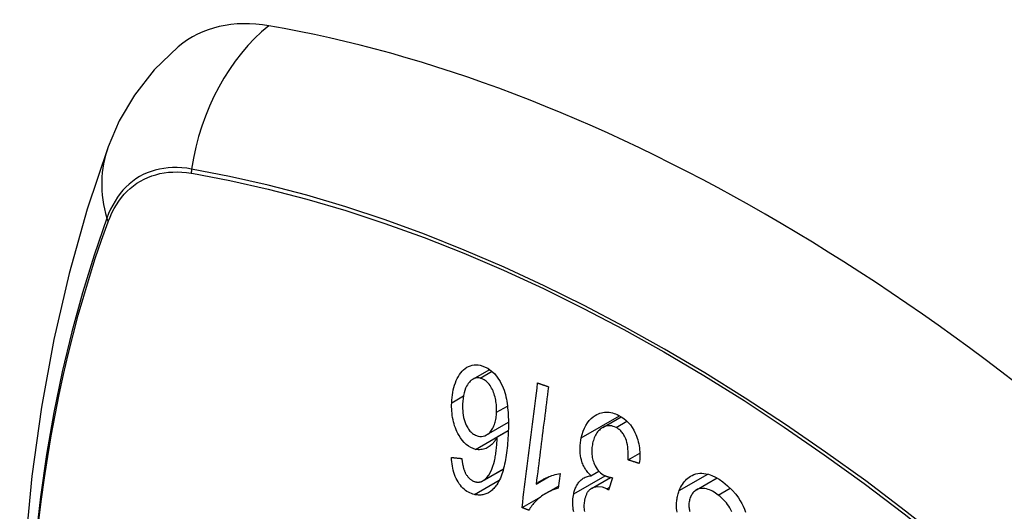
# Model space of a CAD drawing. Header units: inches. Extents: x 435.6 to 512.6, y 167.3 to 237.6.
# Tile 22 of 115: x 436.085 to 436.687, y 223.944 to 224.245. Entities that reach past the tile are written whole.
import ezdxf

# ---------------------------------------------------------------- set-up
doc = ezdxf.new("R2010")
doc.units = ezdxf.units.IN
doc.header["$MEASUREMENT"] = 0
doc.layers.add('Visible Edges(ANSI)', color=7, linetype='Continuous', lineweight=25)
doc.layers.add('Visible Tangent Edges(ANSI)', color=7, linetype='Continuous', lineweight=25)

msp = doc.modelspace()

# ---------------------------------------------------------------- linework, layer by layer
at = {"layer": 'Visible Edges(ANSI)'}
for p, q in [((436.36218, 224.02501), (436.37256, 224.03099)), ((436.37055, 223.991), (436.38391, 223.99869)), ((436.44149, 223.99549), (436.45286, 224.00204)), ((436.37715, 223.98975), (436.38385, 223.99361)), ((436.45697, 223.97572), (436.46419, 223.97988)), ((436.36836, 223.96294), (436.38088, 223.97015)), ((436.41543, 223.96744), (436.41428, 223.9584)), ((436.43435, 223.96608), (436.43916, 223.96884)), ((436.40086, 223.96098), (436.40838, 223.96532)), ((436.43461, 223.95831), (436.44629, 223.96504)), ((436.44746, 223.96485), (436.44504, 223.95732)), ((436.49882, 223.95743), (436.51143, 223.9647)), ((436.40703, 223.95539), (436.41444, 223.95965)), ((436.39223, 223.94658), (436.4038, 223.95324))]:
    msp.add_line(p, q, dxfattribs=at)
at = {"layer": 'Visible Edges(ANSI)', "flags": 128}
for points in [[(436.18228, 224.22798), (436.16759, 224.21385), (436.15561, 224.1985), (436.14631, 224.18266), (436.13948, 224.16687)], [(436.13948, 224.16687), (436.12664, 224.12876), (436.11559, 224.08952), (436.10629, 224.04923), (436.09874, 224.00796), (436.0929, 223.96577), (436.08875, 223.92273), (436.08628, 223.87889), (436.08546, 223.83431), (436.08627, 223.78907), (436.0887, 223.74321), (436.09272, 223.69682), (436.09832, 223.64994), (436.10546, 223.60265), (436.11414, 223.55502), (436.12433, 223.5071), (436.13601, 223.45898)], [(436.34928, 224.01067), (436.34936, 224.01228), (436.3495, 224.01385), (436.34969, 224.01541), (436.34993, 224.01694), (436.35024, 224.01844), (436.35061, 224.01992), (436.35103, 224.02137), (436.35152, 224.02279), (436.35208, 224.02417), (436.35268, 224.02548), (436.35335, 224.02672), (436.35406, 224.02788), (436.35484, 224.02895), (436.35567, 224.02992), (436.35656, 224.0308), (436.35751, 224.03158), (436.35852, 224.03225), (436.35958, 224.03281), (436.36071, 224.03326), (436.36188, 224.03357), (436.36308, 224.03375), (436.36429, 224.03379), (436.36551, 224.03371), (436.36675, 224.03351)], [(436.36675, 224.03351), (436.37135, 224.03175), (436.37554, 224.02835), (436.37893, 224.02359), (436.38076, 224.01973), (436.38129, 224.01826), (436.3817, 224.01695), (436.38206, 224.01562), (436.38238, 224.01427), (436.38266, 224.01291), (436.38291, 224.01154), (436.38312, 224.01017), (436.3833, 224.00881), (436.38346, 224.00743), (436.38359, 224.00603), (436.3837, 224.00463), (436.38378, 224.00322), (436.38384, 224.00181), (436.38389, 224.00039), (436.38391, 223.99898), (436.38392, 223.99758), (436.38391, 223.99618), (436.38389, 223.99479), (436.38385, 223.99342), (436.3838, 223.99206)], [(436.36661, 224.02568), (436.36606, 224.02578), (436.36551, 224.02583), (436.36497, 224.02583), (436.36443, 224.02578), (436.3639, 224.02569), (436.36337, 224.02554), (436.36285, 224.02535), (436.36235, 224.02511), (436.36186, 224.02482), (436.36139, 224.02449), (436.36094, 224.02412), (436.36051, 224.02371), (436.36009, 224.02327), (436.35969, 224.0228), (436.35931, 224.02229), (436.35885, 224.02163), (436.35833, 224.02073), (436.35779, 224.01959), (436.35726, 224.01818), (436.3568, 224.01661), (436.35646, 224.01496), (436.3562, 224.01327), (436.35603, 224.01154), (436.35593, 224.00979)], [(436.37672, 224.0048), (436.37674, 224.00573), (436.37674, 224.00667), (436.37671, 224.0076), (436.37666, 224.00853), (436.37657, 224.00947), (436.37646, 224.0104), (436.37632, 224.01133), (436.37616, 224.01226), (436.37597, 224.01318), (436.37575, 224.01411), (436.3755, 224.01505), (436.37521, 224.01598), (436.37489, 224.0169), (436.37453, 224.01781), (436.37413, 224.01871), (436.37369, 224.01957), (436.37322, 224.02039), (436.3727, 224.02116), (436.37215, 224.0219), (436.3714, 224.02275), (436.37039, 224.02372), (436.36919, 224.02461), (436.36792, 224.02527), (436.36661, 224.02568)], [(436.39223, 223.94658), (436.39263, 223.94973), (436.39302, 223.95289), (436.39342, 223.95606), (436.39382, 223.95923), (436.39421, 223.96241), (436.39461, 223.96559), (436.39501, 223.96878), (436.39541, 223.97197), (436.39581, 223.97516), (436.39621, 223.97835), (436.39661, 223.98154), (436.39701, 223.98473), (436.39741, 223.98793), (436.39781, 223.99112), (436.39821, 223.9943), (436.39861, 223.99749), (436.39901, 224.00067), (436.39941, 224.00384), (436.39981, 224.00701), (436.4002, 224.01018), (436.4006, 224.01333), (436.401, 224.01648), (436.40139, 224.01962), (436.40178, 224.02275)], [(436.40178, 224.02275), (436.40206, 224.02265), (436.40233, 224.02255), (436.4026, 224.02245), (436.40288, 224.02236), (436.40315, 224.02226), (436.40343, 224.02216), (436.4037, 224.02206), (436.40397, 224.02196), (436.40425, 224.02186), (436.40452, 224.02176), (436.4048, 224.02166), (436.40507, 224.02156), (436.40534, 224.02146), (436.40562, 224.02136), (436.40589, 224.02126), (436.40617, 224.02116), (436.40644, 224.02106), (436.40671, 224.02096), (436.40699, 224.02086), (436.40726, 224.02076), (436.40754, 224.02066), (436.40781, 224.02056), (436.40808, 224.02046), (436.40836, 224.02036)], [(436.40836, 224.02036), (436.40805, 224.01791), (436.40774, 224.01545), (436.40743, 224.01298), (436.40711, 224.01052), (436.4068, 224.00805), (436.40649, 224.00557), (436.40618, 224.0031), (436.40586, 224.00062), (436.40555, 223.99814), (436.40524, 223.99566), (436.40492, 223.99318), (436.40461, 223.9907), (436.4043, 223.98822), (436.40398, 223.98574), (436.40367, 223.98325), (436.40336, 223.98077), (436.40304, 223.97829), (436.40273, 223.97581), (436.40242, 223.97334), (436.4021, 223.97086), (436.40179, 223.96839), (436.40148, 223.96592), (436.40117, 223.96345), (436.40086, 223.96098)], [(436.3639, 223.98218), (436.3624, 223.98261), (436.36092, 223.98325), (436.35949, 223.98409), (436.35811, 223.98515), (436.35681, 223.98641), (436.35562, 223.98781), (436.3546, 223.98923), (436.35375, 223.99061), (436.35306, 223.99185), (436.3525, 223.99298), (436.35199, 223.99413), (436.35152, 223.99531), (436.35109, 223.99652), (436.35072, 223.99775), (436.35038, 223.99901), (436.35009, 224.00029), (436.34985, 224.00158), (436.34965, 224.00288), (436.34949, 224.00417), (436.34938, 224.00548), (436.3493, 224.00678), (436.34926, 224.00808), (436.34925, 224.00938), (436.34928, 224.01067)], [(436.35593, 224.00979), (436.35591, 224.00845), (436.35593, 224.0071), (436.35599, 224.00575), (436.35612, 224.0044), (436.3563, 224.00305), (436.35655, 224.00172), (436.35686, 224.00042), (436.35726, 223.99913), (436.35771, 223.99794), (436.35818, 223.99689), (436.35865, 223.99599), (436.3591, 223.99522), (436.35953, 223.99456), (436.35999, 223.99394), (436.36046, 223.99337), (436.36097, 223.99283), (436.36149, 223.99234), (436.36203, 223.9919), (436.36259, 223.9915), (436.36316, 223.99116), (436.36374, 223.99087), (436.36434, 223.99062), (436.36493, 223.99042), (436.36553, 223.99027)], [(436.36553, 223.99027), (436.36656, 223.99011), (436.36757, 223.9901), (436.36857, 223.99023), (436.36953, 223.99051), (436.37046, 223.99095), (436.37132, 223.99151), (436.37207, 223.99213), (436.3727, 223.99276), (436.37321, 223.99336), (436.37365, 223.99393), (436.37405, 223.99454), (436.37443, 223.99518), (436.37478, 223.99586), (436.3751, 223.99656), (436.37539, 223.99731), (436.37565, 223.99807), (436.37588, 223.99886), (436.37608, 223.99967), (436.37625, 224.00049), (436.3764, 224.00133), (436.37652, 224.00218), (436.37661, 224.00305), (436.37668, 224.00392), (436.37672, 224.0048)], [(436.42841, 223.98929), (436.42892, 223.99131), (436.42954, 223.99323), (436.4303, 223.99506), (436.43118, 223.99677), (436.43219, 223.99833), (436.43331, 223.99974), (436.43451, 224.00098), (436.43571, 224.00198), (436.43686, 224.00278), (436.43791, 224.00339), (436.43885, 224.00384), (436.43975, 224.00419), (436.44068, 224.00448), (436.44162, 224.00469), (436.44257, 224.00483), (436.44354, 224.0049), (436.44452, 224.00489), (436.44549, 224.0048), (436.44647, 224.00465), (436.44745, 224.00443), (436.44842, 224.00414), (436.44939, 224.00379), (436.45036, 224.00338), (436.45131, 224.00292)], [(436.45131, 224.00292), (436.45284, 224.00205), (436.45433, 224.00104), (436.45576, 223.99987), (436.45712, 223.99854), (436.45839, 223.99705), (436.45951, 223.99548), (436.46042, 223.99397), (436.46115, 223.99256), (436.46171, 223.99131), (436.46216, 223.99019), (436.46257, 223.98905), (436.46293, 223.9879), (436.46325, 223.98674), (436.46352, 223.98555), (436.46375, 223.98435), (436.46393, 223.98314), (436.46407, 223.98193), (436.46416, 223.98072), (436.4642, 223.97951), (436.46421, 223.97831), (436.46417, 223.97711), (436.46409, 223.97592), (436.46398, 223.97474), (436.46383, 223.97356)], [(436.3838, 223.99206), (436.38373, 223.99054), (436.38365, 223.98903), (436.38355, 223.98752), (436.38344, 223.98601), (436.38331, 223.98452), (436.38317, 223.98304), (436.38301, 223.98157), (436.38283, 223.98012), (436.38263, 223.97869), (436.38241, 223.97727), (436.38217, 223.97588), (436.38191, 223.97452), (436.38163, 223.97318), (436.38133, 223.97187), (436.381, 223.97059), (436.38065, 223.96934), (436.38028, 223.96813), (436.37988, 223.96695), (436.37945, 223.9658), (436.37899, 223.96467), (436.37849, 223.96359), (436.37795, 223.96253), (436.37738, 223.96153), (436.37677, 223.96057)], [(436.44964, 223.9955), (436.44877, 223.9959), (436.44789, 223.99622), (436.447, 223.99645), (436.44612, 223.99657), (436.44524, 223.9966), (436.44437, 223.99652), (436.44351, 223.99634), (436.44269, 223.99607), (436.44193, 223.99573), (436.44124, 223.99534), (436.44061, 223.99492), (436.44002, 223.99446), (436.43946, 223.99396), (436.43893, 223.99342), (436.43842, 223.99283), (436.43795, 223.99219), (436.4375, 223.99151), (436.43709, 223.99079), (436.43671, 223.99004), (436.43637, 223.98925), (436.43607, 223.98844), (436.4358, 223.9876), (436.43555, 223.98674), (436.43534, 223.98585)], [(436.45697, 223.97572), (436.45704, 223.97703), (436.45708, 223.97835), (436.45708, 223.97968), (436.45704, 223.981), (436.45695, 223.98232), (436.45681, 223.98365), (436.4566, 223.98496), (436.45632, 223.98626), (436.45597, 223.98751), (436.45559, 223.98859), (436.4552, 223.98949), (436.45482, 223.99024), (436.45447, 223.99085), (436.45412, 223.99141), (436.45375, 223.99195), (436.45336, 223.99246), (436.45295, 223.99294), (436.45252, 223.99339), (436.45208, 223.99382), (436.45161, 223.99422), (436.45113, 223.99458), (436.45065, 223.99492), (436.45015, 223.99523), (436.44964, 223.9955)], [(436.37715, 223.98975), (436.37686, 223.98922), (436.37656, 223.98871), (436.37625, 223.98821), (436.37592, 223.98772), (436.37559, 223.98724), (436.37525, 223.98678), (436.37489, 223.98634), (436.37453, 223.98592), (436.37415, 223.98551), (436.37374, 223.9851), (436.37328, 223.98468), (436.37278, 223.98427), (436.37223, 223.98387), (436.37163, 223.98348), (436.37097, 223.98312), (436.37026, 223.98279), (436.3695, 223.9825), (436.36872, 223.98226), (436.36794, 223.98209), (436.36714, 223.98198), (436.36634, 223.98193), (436.36553, 223.98195), (436.36471, 223.98203), (436.3639, 223.98218)], [(436.36939, 223.96366), (436.3707, 223.96493), (436.37187, 223.96645), (436.37289, 223.96817), (436.37378, 223.97005), (436.37448, 223.97188), (436.375, 223.97354), (436.37537, 223.97492), (436.37559, 223.97592), (436.37576, 223.97672), (436.37591, 223.97755), (436.37606, 223.97839), (436.37619, 223.97924), (436.37632, 223.9801), (436.37643, 223.98098), (436.37654, 223.98185), (436.37664, 223.98274), (436.37672, 223.98363), (436.37681, 223.98451), (436.37688, 223.9854), (436.37695, 223.98628), (436.37701, 223.98716), (436.37706, 223.98804), (436.37711, 223.9889), (436.37715, 223.98975)], [(436.43435, 223.96608), (436.43384, 223.96655), (436.43335, 223.96705), (436.43286, 223.96757), (436.4324, 223.96811), (436.43195, 223.96868), (436.43151, 223.96927), (436.43109, 223.96989), (436.4307, 223.97053), (436.43032, 223.97119), (436.42997, 223.97187), (436.42964, 223.97258), (436.42933, 223.97329), (436.42905, 223.97403), (436.42878, 223.97483), (436.4285, 223.9758), (436.42822, 223.97695), (436.42797, 223.97827), (436.42777, 223.97977), (436.42766, 223.98139), (436.42765, 223.98301), (436.42772, 223.98462), (436.42788, 223.9862), (436.42811, 223.98776), (436.42841, 223.98929)], [(436.43534, 223.98585), (436.43518, 223.98503), (436.43504, 223.98419), (436.43493, 223.98334), (436.43486, 223.98249), (436.43481, 223.98162), (436.43481, 223.98075), (436.43484, 223.97987), (436.43491, 223.97899), (436.43501, 223.97812), (436.43516, 223.97725), (436.43534, 223.9764), (436.43556, 223.97555), (436.43582, 223.97471), (436.43613, 223.97386), (436.4365, 223.97296), (436.43695, 223.97202), (436.43749, 223.97107), (436.43809, 223.97015), (436.43875, 223.96931), (436.43946, 223.96853), (436.44021, 223.96783), (436.44099, 223.96721), (436.4418, 223.96667), (436.44264, 223.9662)], [(436.36321, 223.95461), (436.36228, 223.95486), (436.36135, 223.95516), (436.36042, 223.95554), (436.35951, 223.95598), (436.35862, 223.9565), (436.35774, 223.95711), (436.35689, 223.95778), (436.35608, 223.95854), (436.3553, 223.95936), (436.35456, 223.96025), (436.35386, 223.96121), (436.3532, 223.96224), (436.35258, 223.96332), (436.35202, 223.96445), (436.3515, 223.96562), (436.35104, 223.96683), (436.35062, 223.96808), (436.35026, 223.96936), (436.34995, 223.97065), (436.34969, 223.97196), (436.34948, 223.97327), (436.34931, 223.9746), (436.34918, 223.97593), (436.34909, 223.97726)], [(436.34909, 223.97726), (436.34936, 223.97723), (436.34962, 223.9772), (436.34989, 223.97717), (436.35015, 223.97714), (436.35041, 223.97711), (436.35068, 223.97709), (436.35094, 223.97706), (436.35121, 223.97703), (436.35147, 223.977), (436.35174, 223.97697), (436.352, 223.97694), (436.35227, 223.97691), (436.35253, 223.97689), (436.3528, 223.97686), (436.35307, 223.97683), (436.35333, 223.9768), (436.3536, 223.97677), (436.35386, 223.97674), (436.35413, 223.97672), (436.35439, 223.97669), (436.35466, 223.97666), (436.35492, 223.97663), (436.35519, 223.9766), (436.35546, 223.97657)], [(436.35546, 223.97657), (436.3555, 223.9762), (436.35555, 223.97583), (436.3556, 223.97545), (436.35565, 223.97508), (436.35571, 223.9747), (436.35577, 223.97431), (436.35583, 223.97393), (436.3559, 223.97355), (436.35597, 223.97317), (436.35604, 223.97279), (436.35612, 223.97241), (436.3562, 223.97204), (436.35629, 223.97167), (436.35638, 223.9713), (436.35647, 223.97094), (436.35657, 223.97058), (436.35667, 223.97023), (436.35678, 223.96987), (436.3569, 223.96952), (436.35702, 223.96917), (436.35716, 223.96883), (436.35729, 223.96849), (436.35744, 223.96816), (436.35759, 223.96783)], [(436.46383, 223.97356), (436.46354, 223.97365), (436.46325, 223.97374), (436.46297, 223.97383), (436.46268, 223.97392), (436.4624, 223.97401), (436.46211, 223.9741), (436.46182, 223.97419), (436.46154, 223.97428), (436.46125, 223.97437), (436.46097, 223.97446), (436.46068, 223.97455), (436.46039, 223.97464), (436.46011, 223.97473), (436.45982, 223.97482), (436.45954, 223.97491), (436.45925, 223.975), (436.45897, 223.97509), (436.45868, 223.97518), (436.4584, 223.97527), (436.45811, 223.97536), (436.45782, 223.97545), (436.45754, 223.97554), (436.45725, 223.97563), (436.45697, 223.97572)], [(436.35759, 223.96783), (436.35779, 223.96747), (436.35799, 223.96712), (436.35821, 223.96677), (436.35842, 223.96643), (436.35865, 223.96611), (436.35888, 223.96579), (436.35912, 223.96548), (436.35936, 223.96519), (436.35961, 223.96491), (436.35986, 223.96464), (436.36012, 223.96438), (436.36039, 223.96414), (436.36065, 223.96391), (436.36093, 223.9637), (436.36121, 223.96349), (436.3615, 223.96331), (436.36179, 223.96313), (436.36208, 223.96297), (436.36238, 223.96283), (436.36268, 223.96269), (436.36298, 223.96258), (436.36328, 223.96248), (436.36359, 223.96239), (436.36389, 223.96231)], [(436.40086, 223.96098), (436.40126, 223.96131), (436.40167, 223.96163), (436.40209, 223.96194), (436.40252, 223.96224), (436.40296, 223.96253), (436.40339, 223.96281), (436.40384, 223.96308), (436.40429, 223.96334), (436.40474, 223.96359), (436.40519, 223.96384), (436.40564, 223.96407), (436.40609, 223.9643), (436.40655, 223.96451), (436.407, 223.96472), (436.40752, 223.96495), (436.40814, 223.96522), (436.40886, 223.96552), (436.40965, 223.96583), (436.41051, 223.96614), (436.41143, 223.96645), (436.41239, 223.96674), (436.41339, 223.96701), (436.41441, 223.96725), (436.41543, 223.96744)], [(436.48823, 223.95699), (436.48865, 223.958), (436.48911, 223.95898), (436.48961, 223.95991), (436.49016, 223.96081), (436.49075, 223.96165), (436.49137, 223.96245), (436.49203, 223.96319), (436.49273, 223.96388), (436.49347, 223.96453), (436.49428, 223.96516), (436.49519, 223.96576), (436.49618, 223.9663), (436.49725, 223.96677), (436.4984, 223.96714), (436.49958, 223.96739), (436.50077, 223.96753), (436.50198, 223.96756), (436.5032, 223.96749), (436.50452, 223.96732), (436.50618, 223.96694), (436.50818, 223.96628), (436.51043, 223.96525), (436.51265, 223.96395), (436.51481, 223.96242)], [(436.36389, 223.96231), (436.36414, 223.96226), (436.36438, 223.96222), (436.36462, 223.96219), (436.36487, 223.96216), (436.36511, 223.96215), (436.36535, 223.96214), (436.36559, 223.96214), (436.36583, 223.96216), (436.36607, 223.96218), (436.36631, 223.96221), (436.36655, 223.96225), (436.36678, 223.9623), (436.36702, 223.96236), (436.36725, 223.96243), (436.36747, 223.96252), (436.3677, 223.96261), (436.36792, 223.9627), (436.36814, 223.96281), (436.36835, 223.96293), (436.36857, 223.96306), (436.36878, 223.9632), (436.36898, 223.96334), (436.36919, 223.9635), (436.36939, 223.96366)], [(436.42381, 223.95504), (436.42397, 223.9557), (436.42414, 223.95636), (436.42434, 223.957), (436.42455, 223.95764), (436.42478, 223.95825), (436.42504, 223.95885), (436.42531, 223.95943), (436.4256, 223.95999), (436.42591, 223.96054), (436.42623, 223.96106), (436.42659, 223.96157), (436.42698, 223.96209), (436.42741, 223.9626), (436.42789, 223.9631), (436.4284, 223.96359), (436.42897, 223.96405), (436.42958, 223.96448), (436.43022, 223.96486), (436.43088, 223.96518), (436.43155, 223.96545), (436.43223, 223.96568), (436.43293, 223.96585), (436.43364, 223.96599), (436.43435, 223.96608)], [(436.44264, 223.9662), (436.44283, 223.96611), (436.44302, 223.96602), (436.44321, 223.96593), (436.4434, 223.96585), (436.4436, 223.96577), (436.44379, 223.9657), (436.44399, 223.96563), (436.44419, 223.96556), (436.44439, 223.9655), (436.4446, 223.96544), (436.4448, 223.96538), (436.44501, 223.96532), (436.44521, 223.96527), (436.44542, 223.96522), (436.44562, 223.96517), (436.44583, 223.96513), (436.44604, 223.96509), (436.44624, 223.96504), (436.44645, 223.96501), (436.44665, 223.96497), (436.44686, 223.96494), (436.44706, 223.9649), (436.44726, 223.96487), (436.44746, 223.96485)], [(436.51481, 223.96242), (436.51778, 223.95997), (436.52054, 223.9573), (436.52273, 223.95481), (436.52436, 223.95261), (436.52554, 223.95077), (436.52646, 223.94911), (436.52729, 223.94739), (436.52802, 223.94561), (436.52865, 223.94376)], [(436.37677, 223.96057), (436.37634, 223.95996), (436.3759, 223.95938), (436.37545, 223.95882), (436.37497, 223.95828), (436.37449, 223.95778), (436.37398, 223.9573), (436.37346, 223.95685), (436.37293, 223.95644), (436.37238, 223.95606), (436.37183, 223.95572), (436.37126, 223.95542), (436.37068, 223.95515), (436.37009, 223.95491), (436.36948, 223.95471), (436.36887, 223.95455), (436.36826, 223.95442), (436.36764, 223.95433), (436.36701, 223.95428), (436.36639, 223.95426), (436.36575, 223.95427), (436.36512, 223.95431), (436.36448, 223.95438), (436.36385, 223.95449), (436.36321, 223.95461)], [(436.41428, 223.9584), (436.41302, 223.95803), (436.41183, 223.95762), (436.41069, 223.95718), (436.4096, 223.95671), (436.40858, 223.95623), (436.4076, 223.95572), (436.40668, 223.95519), (436.4058, 223.95465), (436.40498, 223.9541), (436.4042, 223.95355), (436.40346, 223.95299), (436.40277, 223.95243), (436.40213, 223.95188), (436.40152, 223.95134), (436.40095, 223.9508), (436.40039, 223.95025), (436.39984, 223.94968), (436.3993, 223.94908), (436.39877, 223.94846), (436.39826, 223.94782), (436.39777, 223.94715), (436.3973, 223.94646), (436.39685, 223.94574), (436.39643, 223.945)], [(436.42378, 223.94411), (436.42355, 223.9454), (436.4234, 223.94661), (436.4233, 223.94772), (436.42325, 223.94879), (436.42324, 223.94986), (436.42327, 223.95092), (436.42334, 223.95196), (436.42346, 223.953), (436.42361, 223.95402), (436.42381, 223.95504)], [(436.444, 223.95797), (436.44129, 223.95901), (436.43858, 223.95932), (436.43605, 223.95891), (436.43453, 223.95826), (436.43406, 223.95796), (436.43378, 223.95774), (436.4335, 223.9575), (436.43324, 223.95725), (436.43299, 223.95698), (436.43275, 223.95669), (436.43251, 223.95639), (436.43229, 223.95607), (436.43208, 223.95573), (436.43188, 223.95538), (436.43169, 223.95502), (436.43151, 223.95464), (436.43135, 223.95426), (436.43119, 223.95387), (436.43104, 223.95347), (436.43091, 223.95306), (436.43078, 223.95264), (436.43067, 223.95222), (436.43056, 223.95179), (436.43046, 223.95136)], [(436.44504, 223.95732), (436.44499, 223.95735), (436.44495, 223.95738), (436.44491, 223.95741), (436.44487, 223.95744), (436.44482, 223.95747), (436.44478, 223.9575), (436.44474, 223.95752), (436.44469, 223.95755), (436.44465, 223.95758), (436.4446, 223.95761), (436.44456, 223.95764), (436.44452, 223.95767), (436.44447, 223.9577), (436.44443, 223.95772), (436.44439, 223.95775), (436.44435, 223.95778), (436.4443, 223.9578), (436.44426, 223.95783), (436.44422, 223.95785), (436.44417, 223.95788), (436.44413, 223.9579), (436.44409, 223.95793), (436.44404, 223.95795), (436.444, 223.95797)], [(436.48696, 223.94377), (436.48677, 223.94497), (436.48666, 223.94608), (436.4866, 223.94711), (436.48658, 223.94807), (436.48659, 223.94893), (436.48663, 223.94972), (436.48669, 223.9505), (436.48678, 223.95126), (436.48688, 223.95201), (436.48701, 223.95275), (436.48717, 223.95348), (436.48734, 223.9542), (436.48753, 223.95491), (436.48774, 223.95562), (436.48798, 223.95631), (436.48823, 223.95699)], [(436.51209, 223.95426), (436.51123, 223.9549), (436.51036, 223.95549), (436.50948, 223.95605), (436.50858, 223.95655), (436.50767, 223.957), (436.50675, 223.95739), (436.50583, 223.95772), (436.5049, 223.95799), (436.50397, 223.95818), (436.50304, 223.95829), (436.50212, 223.95832), (436.5012, 223.95824), (436.50031, 223.95806), (436.49946, 223.95776), (436.49871, 223.95737), (436.49805, 223.95693), (436.49749, 223.95647), (436.49703, 223.95601), (436.49661, 223.95554), (436.49623, 223.95504), (436.49588, 223.9545), (436.49556, 223.95393), (436.49526, 223.95333), (436.495, 223.9527)], [(436.43046, 223.95136), (436.43031, 223.9506), (436.43019, 223.94982), (436.4301, 223.94904), (436.43005, 223.94824), (436.43004, 223.94743), (436.43006, 223.94663), (436.43013, 223.94583), (436.43024, 223.94503), (436.43039, 223.94423)], [(436.495, 223.9527), (436.49477, 223.95206), (436.49457, 223.9514), (436.49441, 223.95072), (436.49428, 223.95003), (436.49419, 223.94932), (436.49414, 223.9486), (436.49413, 223.94787), (436.49415, 223.94716), (436.49421, 223.9465), (436.49429, 223.94587), (436.49441, 223.94527), (436.49454, 223.9447), (436.49469, 223.94415)], [(436.52043, 223.94398), (436.5198, 223.94523), (436.51914, 223.94639), (436.51846, 223.94745), (436.51777, 223.94846), (436.51704, 223.94942), (436.51628, 223.95033), (436.51549, 223.9512), (436.51467, 223.95203), (436.51383, 223.95282), (436.51297, 223.95356), (436.51209, 223.95426)], [(436.39643, 223.945), (436.39625, 223.94507), (436.39608, 223.94513), (436.3959, 223.9452), (436.39573, 223.94527), (436.39555, 223.94533), (436.39538, 223.9454), (436.3952, 223.94546), (436.39503, 223.94553), (436.39485, 223.94559), (436.39468, 223.94566), (436.3945, 223.94572), (436.39433, 223.94579), (436.39415, 223.94586), (436.39398, 223.94592), (436.3938, 223.94599), (436.39363, 223.94605), (436.39346, 223.94612), (436.39328, 223.94618), (436.39311, 223.94625), (436.39293, 223.94631), (436.39276, 223.94638), (436.39258, 223.94645), (436.39241, 223.94651), (436.39223, 223.94658)]]:
    msp.add_lwpolyline(points, dxfattribs=at)
at = {"layer": 'Visible Edges(ANSI)'}
for centre, major_axis, start_param, end_param in [((436.27903, 224.08025), (-0.08841, 0.15353), 5.835982, 6.382176), ((436.54082, 223.06354), (-0.64835, 1.12588), 5.16346, 5.835982)]:
    msp.add_ellipse(centre, major_axis=major_axis, ratio=0.578093, start_param=start_param, end_param=end_param, dxfattribs=at)
at = {"layer": 'Visible Tangent Edges(ANSI)'}
for p, q in [((436.19027, 224.15075), (436.1906, 224.1507)), ((436.13942, 224.12099), (436.13954, 224.12131)), ((436.36661, 224.02568), (436.37395, 224.0299)), ((436.34928, 224.01067), (436.35642, 224.01479)), ((436.37672, 224.0048), (436.38333, 224.0086)), ((436.42841, 223.98929), (436.45171, 224.00271)), ((436.44964, 223.9955), (436.45632, 223.99935)), ((436.3639, 223.98218), (436.38386, 223.99367)), ((436.36939, 223.96366), (436.38093, 223.9703)), ((436.48823, 223.95699), (436.50572, 223.96706)), ((436.36321, 223.95461), (436.37837, 223.96335)), ((436.42381, 223.95504), (436.44294, 223.96605)), ((436.444, 223.95797), (436.44553, 223.95885)), ((436.51209, 223.95426), (436.51939, 223.95847))]:
    msp.add_line(p, q, dxfattribs=at)
at = {"layer": 'Visible Tangent Edges(ANSI)', "flags": 128}
for points in [[(436.19042, 224.15332), (436.18746, 224.15378), (436.18455, 224.15408), (436.18168, 224.15423), (436.17886, 224.15423), (436.1761, 224.15407), (436.17339, 224.15375), (436.17075, 224.15328), (436.16817, 224.15266), (436.16567, 224.15189), (436.16323, 224.15096), (436.16088, 224.14989), (436.1586, 224.14867), (436.15641, 224.1473), (436.15431, 224.14578), (436.15229, 224.14413), (436.15037, 224.14233), (436.14855, 224.1404), (436.14682, 224.13833), (436.14519, 224.13613), (436.14367, 224.1338), (436.14225, 224.13135), (436.14093, 224.12877), (436.13973, 224.12608), (436.13864, 224.12327)], [(436.69898, 223.88503), (436.67499, 223.90552), (436.65082, 223.92534), (436.62652, 223.94445), (436.6021, 223.96285), (436.5776, 223.9805), (436.55304, 223.99739), (436.52847, 224.0135), (436.5039, 224.02881), (436.47934, 224.04333), (436.4548, 224.05705), (436.43026, 224.06998), (436.40576, 224.0821), (436.38132, 224.09341), (436.35696, 224.10388), (436.33273, 224.11351), (436.30861, 224.1223), (436.28462, 224.13023), (436.2608, 224.1373), (436.23714, 224.14351), (436.21368, 224.14885), (436.19042, 224.15332)], [(436.13954, 224.12131), (436.14063, 224.12403), (436.14182, 224.12664), (436.14313, 224.12913), (436.14453, 224.13151), (436.14603, 224.13376), (436.14763, 224.1359), (436.14933, 224.1379), (436.15112, 224.13978), (436.153, 224.14153), (436.15498, 224.14314), (436.15703, 224.14462), (436.15918, 224.14595), (436.1614, 224.14715), (436.1637, 224.1482), (436.16608, 224.14912), (436.16853, 224.14988), (436.17104, 224.15051), (436.17362, 224.15098), (436.17626, 224.15131), (436.17896, 224.1515), (436.18172, 224.15153), (436.18452, 224.15142), (436.18738, 224.15116), (436.19027, 224.15075)], [(436.1906, 224.1507), (436.21379, 224.14633), (436.23719, 224.14109), (436.26078, 224.13498), (436.28455, 224.12801), (436.30847, 224.12017), (436.33253, 224.11148), (436.35671, 224.10194), (436.38101, 224.09154), (436.4054, 224.0803), (436.42985, 224.06824), (436.45433, 224.05536), (436.47881, 224.04168), (436.50331, 224.02719), (436.52781, 224.0119), (436.55231, 223.99581), (436.57679, 223.97892), (436.60121, 223.96127), (436.62554, 223.94287), (436.64976, 223.92375), (436.67382, 223.90393), (436.69772, 223.88343)], [(436.13864, 224.12327), (436.13088, 224.10081), (436.12377, 224.07769), (436.1173, 224.05393), (436.1115, 224.02957), (436.10636, 224.00462), (436.10191, 223.97911), (436.09813, 223.95308), (436.09505, 223.92656)], [(436.09719, 223.93869), (436.09883, 223.95183), (436.10063, 223.96484), (436.10262, 223.97772), (436.10477, 223.99047), (436.10709, 224.00309), (436.10958, 224.01556), (436.11224, 224.0279), (436.11506, 224.04008), (436.11805, 224.05211), (436.12121, 224.064), (436.12453, 224.07572), (436.12801, 224.08728), (436.13165, 224.09868), (436.13543, 224.10986), (436.13942, 224.12099)]]:
    msp.add_lwpolyline(points, dxfattribs=at)
at = {"layer": 'Visible Tangent Edges(ANSI)'}
for centre, major_axis, ratio, start_param, end_param in [((436.27652, 224.14143), (-0.01999, -0.11641), 0.735728, 3.82822, 4.736579), ((436.25039, 224.12627), (-0.11091, 0.0406), 0.734358, 0, 0.495362), ((436.1976, 224.15233), (-0.00174, -0.00969), 0.735633, 4.742205, 5.005912), ((436.14795, 224.12352), (0.00925, -0.00335), 0.731254, 3.634308, 3.898015)]:
    msp.add_ellipse(centre, major_axis=major_axis, ratio=ratio, start_param=start_param, end_param=end_param, dxfattribs=at)

doc.saveas('drawing.dxf')
